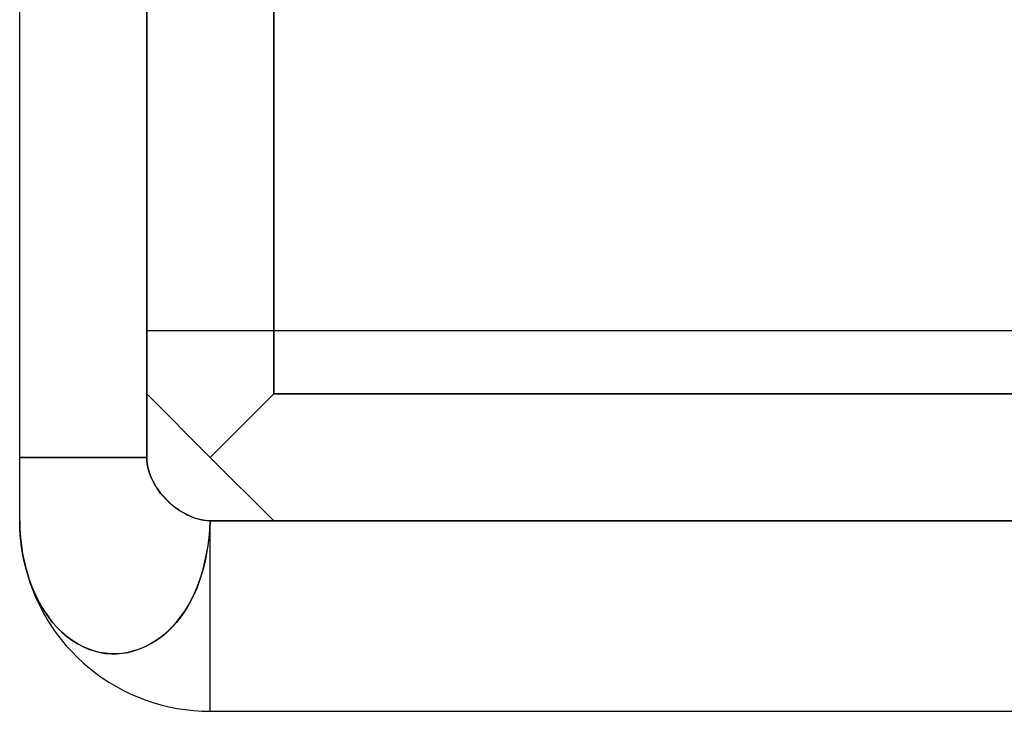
# Model space of a CAD drawing. Header units: millimetres. Extents: x -48 to 49.5, y -16 to 42.2.
# Tile 1 of 38: x -46 to -30.5, y -16 to -5.1. Entities that reach past the tile are written whole.
import ezdxf

# ---------------------------------------------------------------- set-up
doc = ezdxf.new("R2010")
doc.units = ezdxf.units.MM
doc.layers.add('MAIN-1', color=7, linetype='Continuous')
doc.layers.add('MAIN-2', color=7, linetype='Continuous')

msp = doc.modelspace()

# ---------------------------------------------------------------- linework, layer by layer
at = {"layer": 'MAIN-1'}
for p, q in [((-46, -12), (-46, 15)), ((-44, 15), (-44, -12)), ((-46, -12.053), (-46, -12)), ((-45.998, -12), (-46, -12)), ((-46, -12.105), (-46, -12.053)), ((-45.992, -12), (-45.998, -12)), ((-45.982, -12), (-45.992, -12)), ((-45.968, -12), (-45.982, -12)), ((-45.95, -12), (-45.968, -12)), ((-45.928, -12), (-45.95, -12)), ((-45.902, -12), (-45.928, -12)), ((-45.872, -12), (-45.902, -12)), ((-45.839, -12), (-45.872, -12)), ((-45.802, -12), (-45.839, -12)), ((-45.761, -12), (-45.802, -12)), ((-45.717, -12), (-45.761, -12)), ((-45.669, -12), (-45.717, -12)), ((-45.618, -12), (-45.669, -12)), ((-45.564, -12), (-45.618, -12)), ((-45.506, -12), (-45.564, -12)), ((-45.446, -12), (-45.506, -12)), ((-45.382, -12), (-45.446, -12)), ((-45.316, -12), (-45.382, -12)), ((-45.247, -12), (-45.316, -12)), ((-45.176, -12), (-45.247, -12)), ((-45.102, -12), (-45.176, -12)), ((-45.026, -12), (-45.102, -12)), ((-44.948, -12), (-45.026, -12)), ((-44.868, -12), (-44.948, -12)), ((-44.786, -12), (-44.868, -12)), ((-44.703, -12), (-44.786, -12)), ((-44.618, -12), (-44.703, -12)), ((-44.532, -12), (-44.618, -12)), ((-44.445, -12), (-44.532, -12)), ((-44.357, -12), (-44.445, -12)), ((-44.268, -12), (-44.357, -12)), ((-44.179, -12), (-44.268, -12)), ((-44.09, -12), (-44.179, -12)), ((-44, -12), (-44.09, -12)), ((-44, -12), (-43.998, -12.052)), ((-43.998, -12.052), (-43.992, -12.104)), ((-46, -12.158), (-46, -12.105)), ((-46, -12.212), (-46, -12.158)), ((-46, -12.265), (-46, -12.212)), ((-43.992, -12.104), (-43.983, -12.157)), ((-43.983, -12.157), (-43.969, -12.21)), ((-43.969, -12.21), (-43.951, -12.263)), ((-46, -12.319), (-46, -12.265)), ((-46, -12.372), (-46, -12.319)), ((-46, -12.424), (-46, -12.372)), ((-43.951, -12.263), (-43.93, -12.317)), ((-43.93, -12.317), (-43.905, -12.37)), ((-43.905, -12.37), (-43.879, -12.419)), ((-46, -12.473), (-46, -12.424)), ((-46, -12.521), (-46, -12.473)), ((-46, -12.568), (-46, -12.521)), ((-43.879, -12.419), (-43.849, -12.468)), ((-43.849, -12.468), (-43.817, -12.515)), ((-43.817, -12.515), (-43.781, -12.562)), ((-46, -12.613), (-46, -12.568)), ((-46, -12.658), (-46, -12.613)), ((-46, -12.7), (-46, -12.658)), ((-46, -12.741), (-46, -12.7)), ((-43.781, -12.562), (-43.743, -12.608)), ((-43.743, -12.608), (-43.702, -12.653)), ((-43.702, -12.653), (-43.659, -12.695)), ((-43.659, -12.695), (-43.615, -12.735)), ((-46, -12.779), (-46, -12.741)), ((-46, -12.815), (-46, -12.779)), ((-46, -12.847), (-46, -12.815)), ((-46, -12.877), (-46, -12.847)), ((-43.615, -12.735), (-43.569, -12.772)), ((-43.569, -12.772), (-43.522, -12.807)), ((-43.522, -12.807), (-43.474, -12.84)), ((-43.474, -12.84), (-43.425, -12.869)), ((-46, -12.903), (-46, -12.877)), ((-46, -12.928), (-46, -12.903)), ((-46, -12.95), (-46, -12.928)), ((-46, -12.967), (-46, -12.95)), ((-46, -12.981), (-46, -12.967)), ((-46, -12.991), (-46, -12.981)), ((-46, -12.998), (-46, -12.991)), ((-46, -13), (-46, -12.998)), ((-45.997, -13.134), (-46, -13)), ((-45.998, -13.11), (-46, -13)), ((-43.425, -12.869), (-43.373, -12.897)), ((-43.373, -12.897), (-43.319, -12.923)), ((-43.319, -12.923), (-43.266, -12.945)), ((-43.266, -12.945), (-43.212, -12.963)), ((-43.212, -12.963), (-43.159, -12.978)), ((-43.159, -12.978), (-43.106, -12.989)), ((-43.106, -12.989), (-43.053, -12.996)), ((-43.053, -12.996), (-43, -13)), ((-43, -13), (-43.009, -13.133)), ((46, -13), (-43, -13)), ((-43, -16), (-43, -13)), ((-45.992, -13.22), (-45.998, -13.11)), ((-45.988, -13.265), (-45.997, -13.134)), ((-43.009, -13.133), (-43.022, -13.263)), ((-45.983, -13.319), (-45.992, -13.22)), ((-45.974, -13.394), (-45.988, -13.265)), ((-45.97, -13.416), (-45.983, -13.319)), ((-43.022, -13.263), (-43.038, -13.39)), ((-45.954, -13.519), (-45.974, -13.394)), ((-45.955, -13.513), (-45.97, -13.416)), ((-43.038, -13.39), (-43.058, -13.514)), ((-45.942, -13.585), (-45.955, -13.513)), ((-45.929, -13.642), (-45.954, -13.519)), ((-43.082, -13.634), (-43.118, -13.779)), ((-43.058, -13.514), (-43.082, -13.634)), ((-45.9, -13.761), (-45.929, -13.642)), ((-45.863, -13.883), (-45.9, -13.761)), ((-43.118, -13.779), (-43.162, -13.923)), ((-45.821, -14.003), (-45.863, -13.883)), ((-43.162, -13.923), (-43.214, -14.063)), ((-45.774, -14.117), (-45.821, -14.003)), ((-43.214, -14.063), (-43.273, -14.196)), ((-45.723, -14.225), (-45.774, -14.117)), ((-45.669, -14.327), (-45.723, -14.225)), ((-43.273, -14.196), (-43.317, -14.282)), ((-45.611, -14.422), (-45.669, -14.327)), ((-43.362, -14.363), (-43.41, -14.438)), ((-43.317, -14.282), (-43.362, -14.363)), ((-45.549, -14.512), (-45.611, -14.422)), ((-45.481, -14.6), (-45.549, -14.512)), ((-43.463, -14.514), (-43.531, -14.601)), ((-43.41, -14.438), (-43.463, -14.514)), ((-45.41, -14.68), (-45.481, -14.6)), ((-45.336, -14.753), (-45.41, -14.68)), ((-43.604, -14.682), (-43.681, -14.755)), ((-43.531, -14.601), (-43.604, -14.682)), ((-45.259, -14.82), (-45.336, -14.753)), ((-45.179, -14.88), (-45.259, -14.82)), ((-45.096, -14.932), (-45.179, -14.88)), ((-43.761, -14.822), (-43.845, -14.881)), ((-43.681, -14.755), (-43.761, -14.822)), ((-45.01, -14.978), (-45.096, -14.932)), ((-44.923, -15.017), (-45.01, -14.978)), ((-44.834, -15.048), (-44.923, -15.017)), ((-44.114, -15.019), (-44.206, -15.049)), ((-44.022, -14.98), (-44.114, -15.019)), ((-43.93, -14.933), (-44.022, -14.98)), ((-43.845, -14.881), (-43.93, -14.933)), ((-44.744, -15.071), (-44.834, -15.048)), ((-44.654, -15.086), (-44.744, -15.071)), ((-44.563, -15.094), (-44.654, -15.086)), ((-44.474, -15.094), (-44.563, -15.094)), ((-44.386, -15.087), (-44.474, -15.094)), ((-44.296, -15.072), (-44.386, -15.087)), ((-44.206, -15.049), (-44.296, -15.072)), ((-43, -16), (44, -16))]:
    msp.add_line(p, q, dxfattribs=at)
msp.add_arc((-43, -13), 3, 191.25, 270, dxfattribs=at)
at = {"layer": 'MAIN-2'}
for p, q in [((-44, -12), (-44, 15)), ((-42, -11), (-42, 15)), ((-42, 15), (-42, -11)), ((-44, -11), (-44, 8.3)), ((-44, -10), (-44, -10)), ((-44, -10), (-0.5, -10)), ((-43, -12), (-44, -11)), ((-44, -11), (-44, -11)), ((-44, -11), (-44, -11)), ((-43, -12), (-42, -11)), ((-42, -11), (-43, -12)), ((-0.5, -11), (-42, -11)), ((-42, -11), (-0.5, -11)), ((-46, -12), (-45.998, -12)), ((-45.998, -12), (-45.992, -12)), ((-45.992, -12), (-45.982, -12)), ((-45.982, -12), (-45.968, -12)), ((-45.968, -12), (-45.95, -12)), ((-45.95, -12), (-45.928, -12)), ((-45.928, -12), (-45.902, -12)), ((-45.902, -12), (-45.872, -12)), ((-45.872, -12), (-45.839, -12)), ((-45.839, -12), (-45.802, -12)), ((-45.802, -12), (-45.761, -12)), ((-45.761, -12), (-45.717, -12)), ((-45.717, -12), (-45.669, -12)), ((-45.669, -12), (-45.618, -12)), ((-45.618, -12), (-45.564, -12)), ((-45.564, -12), (-45.506, -12)), ((-45.506, -12), (-45.446, -12)), ((-45.446, -12), (-45.382, -12)), ((-45.382, -12), (-45.316, -12)), ((-45.316, -12), (-45.247, -12)), ((-45.247, -12), (-45.176, -12)), ((-45.176, -12), (-45.102, -12)), ((-45.102, -12), (-45.026, -12)), ((-45.026, -12), (-44.948, -12)), ((-44.948, -12), (-44.868, -12)), ((-44.868, -12), (-44.786, -12)), ((-44.786, -12), (-44.703, -12)), ((-44.703, -12), (-44.618, -12)), ((-44.618, -12), (-44.532, -12)), ((-44.532, -12), (-44.445, -12)), ((-44.445, -12), (-44.357, -12)), ((-44.357, -12), (-44.268, -12)), ((-44.268, -12), (-44.179, -12)), ((-44.179, -12), (-44.09, -12)), ((-44.09, -12), (-44, -12)), ((-43.998, -12.052), (-44, -12)), ((-43.992, -12.105), (-43.998, -12.052)), ((-42, -13), (-43, -12)), ((-43.983, -12.158), (-43.992, -12.105)), ((-43.969, -12.211), (-43.983, -12.158)), ((-43.951, -12.265), (-43.969, -12.211)), ((-43.93, -12.319), (-43.951, -12.265)), ((-43.905, -12.372), (-43.93, -12.319)), ((-43.878, -12.423), (-43.905, -12.372)), ((-43.848, -12.472), (-43.878, -12.423)), ((-43.816, -12.52), (-43.848, -12.472)), ((-43.781, -12.567), (-43.816, -12.52)), ((-43.743, -12.613), (-43.781, -12.567)), ((-43.702, -12.657), (-43.743, -12.613)), ((-43.659, -12.7), (-43.702, -12.657)), ((-43.614, -12.741), (-43.659, -12.7)), ((-43.568, -12.779), (-43.614, -12.741)), ((-43.521, -12.814), (-43.568, -12.779)), ((-43.473, -12.846), (-43.521, -12.814)), ((-43.423, -12.876), (-43.473, -12.846)), ((-46, -13), (-46, -13)), ((-46, -13), (-45.997, -13.133)), ((-43.373, -12.903), (-43.423, -12.876)), ((-43.32, -12.928), (-43.373, -12.903)), ((-43.265, -12.95), (-43.32, -12.928)), ((-43.211, -12.967), (-43.265, -12.95)), ((-43.158, -12.981), (-43.211, -12.967)), ((-43.105, -12.991), (-43.158, -12.981)), ((-43.052, -12.998), (-43.105, -12.991)), ((-43, -13), (-43.052, -12.998)), ((-43.007, -13.134), (-43, -13)), ((-43, -13), (46, -13)), ((-43, -16), (-43, -13)), ((-0.5, -13), (-42, -13)), ((-42, -13), (-42, -13)), ((-42, -13), (-42, -13)), ((-45.997, -13.133), (-45.988, -13.263)), ((-43.019, -13.265), (-43.007, -13.134)), ((-45.988, -13.263), (-45.974, -13.39)), ((-43.035, -13.394), (-43.019, -13.265)), ((-45.974, -13.39), (-45.955, -13.514)), ((-43.057, -13.519), (-43.035, -13.394)), ((-45.955, -13.514), (-45.931, -13.634)), ((-45.931, -13.634), (-45.895, -13.779)), ((-43.083, -13.642), (-43.057, -13.519)), ((-45.895, -13.779), (-45.85, -13.923)), ((-43.15, -13.883), (-43.113, -13.761)), ((-43.113, -13.761), (-43.083, -13.642)), ((-45.85, -13.923), (-45.797, -14.063)), ((-43.192, -14.003), (-43.15, -13.883)), ((-45.797, -14.063), (-45.738, -14.196)), ((-43.238, -14.117), (-43.192, -14.003)), ((-45.738, -14.196), (-45.694, -14.282)), ((-43.343, -14.327), (-43.289, -14.225)), ((-43.289, -14.225), (-43.238, -14.117)), ((-45.694, -14.282), (-45.648, -14.363)), ((-45.648, -14.363), (-45.601, -14.438)), ((-43.402, -14.422), (-43.343, -14.327)), ((-45.601, -14.438), (-45.548, -14.514)), ((-45.548, -14.514), (-45.481, -14.601)), ((-43.535, -14.6), (-43.466, -14.512)), ((-43.466, -14.512), (-43.402, -14.422)), ((-45.481, -14.601), (-45.41, -14.682)), ((-45.41, -14.682), (-45.336, -14.755)), ((-43.684, -14.753), (-43.608, -14.68)), ((-43.608, -14.68), (-43.535, -14.6)), ((-45.336, -14.755), (-45.259, -14.822)), ((-45.259, -14.822), (-45.179, -14.881)), ((-43.933, -14.932), (-43.847, -14.88)), ((-43.847, -14.88), (-43.764, -14.82)), ((-43.764, -14.82), (-43.684, -14.753)), ((-45.179, -14.881), (-45.097, -14.933)), ((-45.097, -14.933), (-45.008, -14.98)), ((-45.008, -14.98), (-44.919, -15.019)), ((-44.919, -15.019), (-44.829, -15.049)), ((-44.202, -15.048), (-44.112, -15.017)), ((-44.112, -15.017), (-44.022, -14.978)), ((-44.022, -14.978), (-43.933, -14.932)), ((-44.829, -15.049), (-44.74, -15.072)), ((-44.74, -15.072), (-44.651, -15.087)), ((-44.651, -15.087), (-44.563, -15.094)), ((-44.563, -15.094), (-44.473, -15.094)), ((-44.473, -15.094), (-44.383, -15.086)), ((-44.383, -15.086), (-44.292, -15.071)), ((-44.292, -15.071), (-44.202, -15.048)), ((-43, -16), (-43, -16))]:
    msp.add_line(p, q, dxfattribs=at)
msp.add_arc((-43, -13), 3, 180, 191.25, dxfattribs=at)

doc.saveas('drawing.dxf')
